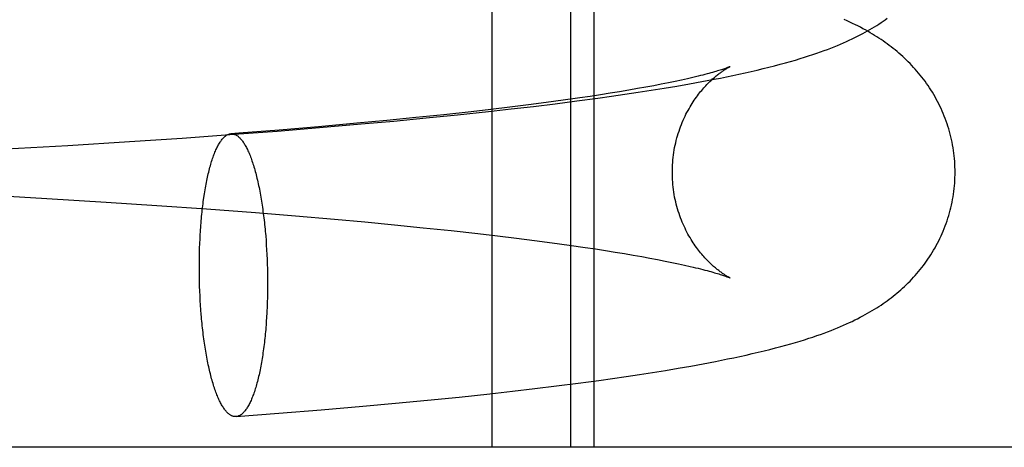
# Model space of a CAD drawing. Header units: inches. Extents: x 0 to 227, y 0 to 147.
# Tile 51 of 83: x 78.8759 to 79.0117, y 74.7407 to 74.7996. Entities that reach past the tile are written whole.
import ezdxf

# ---------------------------------------------------------------- set-up
doc = ezdxf.new("R2010")
doc.units = ezdxf.units.IN
doc.header["$LTSCALE"] = 12.466667
doc.header["$MEASUREMENT"] = 0
doc.linetypes.add('HIDDEN', pattern=[0.2, 0.1, -0.1])
doc.layers.add('DEFAULT_2', color=8, linetype='HIDDEN')

msp = doc.modelspace()

# ---------------------------------------------------------------- linework, layer by layer
at = {"layer": 'DEFAULT_2', "color": 8, "linetype": 'HIDDEN'}
for p, q in [((78.94104, 74.7407), (78.94104, 74.89695)), ((78.95188, 74.7407), (78.95188, 74.89695)), ((78.95511, 74.7407), (78.95511, 74.89695)), ((78.96435, 74.79075), (78.96331, 74.79055)), ((78.96534, 74.79095), (78.96435, 74.79075)), ((78.96627, 74.79114), (78.96534, 74.79095)), ((78.96714, 74.79133), (78.96627, 74.79114)), ((78.96652, 74.7905), (78.96825, 74.7908)), ((78.96796, 74.79151), (78.96714, 74.79133)), ((78.96872, 74.79168), (78.96796, 74.79151)), ((78.96825, 74.7908), (78.96996, 74.79112)), ((78.96996, 74.79112), (78.97166, 74.79144)), ((78.95595, 74.7893), (78.95455, 74.78908)), ((78.9573, 74.78951), (78.95595, 74.7893)), ((78.95861, 74.78972), (78.9573, 74.78951)), ((78.95747, 74.7891), (78.95934, 74.78937)), ((78.95986, 74.78993), (78.95861, 74.78972)), ((78.95934, 74.78937), (78.96117, 74.78964)), ((78.96106, 74.79014), (78.95986, 74.78993)), ((78.96221, 74.79034), (78.96106, 74.79014)), ((78.96117, 74.78964), (78.96298, 74.78992)), ((78.96331, 74.79055), (78.96221, 74.79034)), ((78.96298, 74.78992), (78.96477, 74.79021)), ((78.96477, 74.79021), (78.96652, 74.7905)), ((78.94603, 74.78791), (78.94348, 74.78759)), ((78.94848, 74.78823), (78.94603, 74.78791)), ((78.94673, 74.7877), (78.94974, 74.78807)), ((78.95084, 74.78855), (78.94848, 74.78823)), ((78.94974, 74.78807), (78.95269, 74.78845)), ((78.9531, 74.78887), (78.95084, 74.78855)), ((78.95269, 74.78845), (78.95558, 74.78883)), ((78.95455, 74.78908), (78.9531, 74.78887)), ((78.95558, 74.78883), (78.95747, 74.7891)), ((78.93438, 74.78655), (78.93049, 74.78615)), ((78.93192, 74.7861), (78.93627, 74.78654)), ((78.93812, 74.78696), (78.93438, 74.78655)), ((78.93627, 74.78654), (78.94053, 74.78699)), ((78.94084, 74.78728), (78.93812, 74.78696)), ((78.94053, 74.78699), (78.94366, 74.78734)), ((78.94348, 74.78759), (78.94084, 74.78728)), ((78.94366, 74.78734), (78.94673, 74.7877)), ((78.92237, 74.78537), (78.91708, 74.7849)), ((78.91722, 74.78477), (78.92297, 74.78527)), ((78.92649, 74.78576), (78.92237, 74.78537)), ((78.92297, 74.78527), (78.92748, 74.78568)), ((78.93049, 74.78615), (78.92649, 74.78576)), ((78.92748, 74.78568), (78.93192, 74.7861)), ((78.89826, 74.78333), (78.90545, 74.78385)), ((78.90545, 74.78385), (78.91137, 74.7843)), ((78.91137, 74.7843), (78.91722, 74.78477)), ((78.91708, 74.7849), (78.91165, 74.78444)), ((78.8825, 74.78232), (78.891, 74.78285)), ((78.891, 74.78285), (78.89826, 74.78333)), ((78.874, 74.78183), (78.8825, 74.78232)), ((78.87139, 74.77548), (78.8796, 74.77501)), ((78.8796, 74.77501), (78.88779, 74.77451)), ((78.88779, 74.77451), (78.89476, 74.77404)), ((78.89476, 74.77404), (78.90163, 74.77356)), ((78.90163, 74.77356), (78.90838, 74.77305)), ((78.90838, 74.77305), (78.91389, 74.7726)), ((78.91389, 74.7726), (78.91926, 74.77214)), ((78.91926, 74.77214), (78.92345, 74.77176)), ((78.92345, 74.77176), (78.92754, 74.77137)), ((78.92754, 74.77137), (78.93152, 74.77097)), ((78.93152, 74.77097), (78.93536, 74.77057)), ((78.93536, 74.77057), (78.93907, 74.77016)), ((78.90979, 74.76984), (78.90984, 74.7692)), ((78.90984, 74.7692), (78.90988, 74.76856)), ((78.93907, 74.77016), (78.94176, 74.76984)), ((78.94176, 74.76984), (78.94437, 74.76953)), ((78.94437, 74.76953), (78.94688, 74.76921)), ((78.94688, 74.76921), (78.94931, 74.76889)), ((78.94931, 74.76889), (78.95163, 74.76857)), ((78.90066, 74.76749), (78.90068, 74.76814)), ((78.90068, 74.76814), (78.90071, 74.76879)), ((78.90988, 74.76856), (78.90992, 74.76791)), ((78.90992, 74.76791), (78.90996, 74.76726)), ((78.95163, 74.76857), (78.95386, 74.76825)), ((78.95386, 74.76825), (78.95528, 74.76804)), ((78.95528, 74.76804), (78.95666, 74.76782)), ((78.95666, 74.76782), (78.95798, 74.76761)), ((78.95798, 74.76761), (78.95926, 74.7674)), ((78.90064, 74.76619), (78.90065, 74.76684)), ((78.90064, 74.76553), (78.90064, 74.76619)), ((78.90065, 74.76684), (78.90066, 74.76749)), ((78.90996, 74.76726), (78.90999, 74.76661)), ((78.90999, 74.76661), (78.91001, 74.76596)), ((78.95926, 74.7674), (78.96049, 74.76719)), ((78.96049, 74.76719), (78.96166, 74.76698)), ((78.96166, 74.76698), (78.96278, 74.76678)), ((78.96278, 74.76678), (78.96385, 74.76658)), ((78.96385, 74.76658), (78.96487, 74.76638)), ((78.96487, 74.76638), (78.96582, 74.76618)), ((78.96582, 74.76618), (78.96672, 74.76599)), ((78.90064, 74.76487), (78.90064, 74.76553)), ((78.90065, 74.76421), (78.90064, 74.76487)), ((78.91001, 74.76596), (78.91003, 74.7653)), ((78.91003, 74.7653), (78.91004, 74.76464)), ((78.96672, 74.76599), (78.96757, 74.76581)), ((78.90066, 74.76355), (78.90065, 74.76421)), ((78.90068, 74.7629), (78.90066, 74.76355)), ((78.91004, 74.76464), (78.91005, 74.76398)), ((78.91005, 74.76398), (78.91005, 74.76332)), ((78.90071, 74.76224), (78.90068, 74.7629)), ((78.90074, 74.76159), (78.90071, 74.76224)), ((78.91005, 74.76267), (78.91004, 74.76201)), ((78.91005, 74.76332), (78.91005, 74.76267)), ((78.90077, 74.76094), (78.90074, 74.76159)), ((78.90081, 74.76029), (78.90077, 74.76094)), ((78.91003, 74.76136), (78.91001, 74.76071)), ((78.91004, 74.76201), (78.91003, 74.76136)), ((78.90085, 74.75965), (78.90081, 74.76029)), ((78.9009, 74.75901), (78.90085, 74.75965)), ((78.91001, 74.76071), (78.90999, 74.76007)), ((78.96314, 74.75101), (78.96493, 74.7513)), ((78.96493, 74.7513), (78.96668, 74.7516)), ((78.96668, 74.7516), (78.96842, 74.7519)), ((78.96842, 74.7519), (78.97012, 74.75221)), ((78.97012, 74.75221), (78.97181, 74.75253)), ((78.95287, 74.74953), (78.95575, 74.74992)), ((78.95575, 74.74992), (78.95764, 74.75019)), ((78.95764, 74.75019), (78.9595, 74.75046)), ((78.9595, 74.75046), (78.96133, 74.75073)), ((78.96133, 74.75073), (78.96314, 74.75101)), ((78.94385, 74.74843), (78.94691, 74.74879)), ((78.94691, 74.74879), (78.94992, 74.74916)), ((78.94992, 74.74916), (78.95287, 74.74953)), ((78.92769, 74.74676), (78.93212, 74.74719)), ((78.93212, 74.74719), (78.93647, 74.74763)), ((78.93647, 74.74763), (78.94072, 74.74808)), ((78.94072, 74.74808), (78.94385, 74.74843)), ((78.91159, 74.74538), (78.91743, 74.74586)), ((78.91743, 74.74586), (78.92318, 74.74635)), ((78.92318, 74.74635), (78.92769, 74.74676)), ((78.9057, 74.74493), (78.91159, 74.74538)), ((79.25604, 74.7407), (78.77845, 74.7407))]:
    msp.add_line(p, q, dxfattribs=at)
for points in [[(78.97166, 74.79144), (78.97252, 74.79161), (78.97337, 74.79178), (78.97422, 74.79196), (78.97506, 74.79214), (78.97591, 74.79232), (78.97674, 74.79251), (78.97757, 74.7927), (78.97839, 74.7929), (78.9792, 74.7931), (78.97999, 74.7933), (78.98076, 74.7935), (78.98149, 74.7937), (78.98219, 74.79389), (78.98285, 74.79409), (78.98349, 74.79428), (78.9841, 74.79446), (78.98468, 74.79465), (78.98525, 74.79484), (78.98579, 74.79502), (78.98631, 74.7952), (78.98682, 74.79538), (78.9873, 74.79556), (78.98776, 74.79574), (78.98821, 74.79592), (78.98865, 74.79609), (78.98907, 74.79627), (78.98949, 74.79645), (78.9899, 74.79663), (78.99029, 74.79681), (78.99068, 74.797), (78.99106, 74.79718), (78.99143, 74.79736), (78.99179, 74.79755), (78.99215, 74.79774), (78.99249, 74.79792), (78.99282, 74.79811), (78.99314, 74.7983), (78.99346, 74.79848), (78.99377, 74.79867), (78.99407, 74.79886), (78.99436, 74.79905), (78.99466, 74.79924), (78.99494, 74.79944), (78.99523, 74.79964), (78.99551, 74.79984)], [(79.00488, 74.77861), (79.00487, 74.77897), (79.00486, 74.77935), (79.00485, 74.77973), (79.00482, 74.78011), (79.00479, 74.78049), (79.00475, 74.78087), (79.00471, 74.78125), (79.00466, 74.78163), (79.0046, 74.782), (79.00453, 74.78238), (79.00446, 74.78275), (79.00438, 74.78312), (79.0043, 74.78349), (79.00421, 74.78386), (79.00411, 74.78423), (79.00401, 74.78459), (79.00389, 74.78495), (79.00378, 74.78531), (79.00365, 74.78566), (79.00353, 74.78601), (79.00339, 74.78636), (79.00325, 74.78671), (79.0031, 74.78705), (79.00295, 74.78739), (79.00279, 74.78773), (79.00263, 74.78806), (79.00246, 74.78839), (79.00229, 74.78871), (79.00211, 74.78903), (79.00193, 74.78935), (79.00174, 74.78966), (79.00155, 74.78997), (79.00135, 74.79027), (79.00115, 74.79057), (79.00094, 74.79087), (79.00073, 74.79116), (79.00052, 74.79145), (79.0003, 74.79173), (79.00008, 74.79201), (78.99985, 74.79229), (78.99962, 74.79256), (78.99939, 74.79282), (78.99915, 74.79308), (78.99891, 74.79334), (78.99867, 74.79359), (78.99842, 74.79384), (78.99817, 74.79409), (78.99792, 74.79433), (78.99766, 74.79457), (78.99739, 74.79481), (78.99713, 74.79504), (78.99687, 74.79526), (78.9966, 74.79548), (78.99633, 74.7957), (78.99606, 74.79591), (78.99579, 74.79611), (78.99552, 74.79632), (78.99524, 74.79652), (78.99495, 74.79672), (78.99467, 74.79691), (78.99438, 74.7971), (78.99408, 74.79729), (78.99378, 74.79749), (78.99347, 74.79767), (78.99315, 74.79786), (78.99283, 74.79805), (78.9925, 74.79823), (78.99216, 74.79841), (78.99182, 74.7986), (78.99147, 74.79878), (78.99112, 74.79896), (78.99075, 74.79913), (78.99038, 74.79931), (78.98999, 74.79949), (78.9896, 74.79966)], [(78.96588, 74.77861), (78.96588, 74.77894), (78.96589, 74.77928), (78.96591, 74.77963), (78.96593, 74.77998), (78.96596, 74.78032), (78.96599, 74.78066), (78.96604, 74.78101), (78.96609, 74.78135), (78.96614, 74.78169), (78.9662, 74.78202), (78.96627, 74.78235), (78.96634, 74.78268), (78.96642, 74.78301), (78.96651, 74.78334), (78.9666, 74.78366), (78.9667, 74.78397), (78.9668, 74.78429), (78.9669, 74.78459), (78.96701, 74.7849), (78.96713, 74.7852), (78.96725, 74.78549), (78.96737, 74.78578), (78.9675, 74.78606), (78.96763, 74.78634), (78.96776, 74.78661), (78.9679, 74.78687), (78.96804, 74.78713), (78.96818, 74.78738), (78.96832, 74.78763), (78.96846, 74.78787), (78.96861, 74.7881), (78.96875, 74.78833), (78.9689, 74.78855), (78.96905, 74.78876), (78.96919, 74.78897), (78.96934, 74.78917), (78.96949, 74.78936), (78.96964, 74.78955), (78.96978, 74.78973), (78.96993, 74.78991), (78.97007, 74.79008), (78.97022, 74.79024), (78.97036, 74.7904), (78.9705, 74.79055), (78.97064, 74.7907), (78.97078, 74.79084), (78.97091, 74.79098), (78.97105, 74.79111), (78.97118, 74.79124), (78.97131, 74.79136), (78.97144, 74.79148), (78.97157, 74.79159), (78.97169, 74.7917), (78.97181, 74.7918), (78.97193, 74.7919), (78.97205, 74.79199), (78.97217, 74.79209), (78.97228, 74.79217), (78.97239, 74.79226), (78.9725, 74.79234), (78.9726, 74.79241), (78.9727, 74.79248), (78.9728, 74.79255), (78.97289, 74.79261), (78.97298, 74.79267), (78.97307, 74.79273), (78.97315, 74.79279), (78.97323, 74.79284), (78.97331, 74.79288), (78.97338, 74.79293), (78.97345, 74.79297), (78.97351, 74.793), (78.97357, 74.79304), (78.97363, 74.79307), (78.97368, 74.79309), (78.97372, 74.79312), (78.97376, 74.79314), (78.97379, 74.79315), (78.97382, 74.79317), (78.97384, 74.79318), (78.97385, 74.79318)], [(78.97385, 74.79318), (78.97386, 74.79319), (78.97385, 74.79318), (78.97384, 74.79318), (78.97382, 74.79317), (78.97378, 74.79315), (78.97374, 74.79314), (78.9737, 74.79312), (78.97364, 74.79309), (78.97357, 74.79307), (78.97349, 74.79304), (78.9734, 74.79301), (78.97331, 74.79297), (78.9732, 74.79293), (78.97308, 74.79289), (78.97294, 74.79285), (78.9728, 74.7928), (78.97264, 74.79275), (78.97248, 74.79269), (78.9723, 74.79264), (78.9721, 74.79258), (78.9719, 74.79252), (78.97168, 74.79245), (78.97144, 74.79239), (78.97119, 74.79232), (78.97093, 74.79224), (78.97066, 74.79217), (78.97037, 74.79209), (78.97007, 74.79202), (78.96975, 74.79194), (78.96942, 74.79185), (78.96908, 74.79177), (78.96872, 74.79168)], [(78.90071, 74.76879), (78.90074, 74.76942), (78.90075, 74.76974), (78.90077, 74.77006), (78.90079, 74.77037), (78.90081, 74.77069), (78.90083, 74.771), (78.90085, 74.77131), (78.90088, 74.77161), (78.9009, 74.77192), (78.90093, 74.77222), (78.90096, 74.77252), (78.90099, 74.77282), (78.90102, 74.77312), (78.90105, 74.77341), (78.90109, 74.7737), (78.90112, 74.77399), (78.90116, 74.77427), (78.90119, 74.77456), (78.90123, 74.77484), (78.90127, 74.77511), (78.90131, 74.77539), (78.90135, 74.77566), (78.90139, 74.77593), (78.90144, 74.77619), (78.90148, 74.77645), (78.90153, 74.77671), (78.90158, 74.77696), (78.90162, 74.77721), (78.90167, 74.77746), (78.90172, 74.7777), (78.90177, 74.77794), (78.90183, 74.77818), (78.90188, 74.77841), (78.90193, 74.77864), (78.90199, 74.77886), (78.90205, 74.77908), (78.9021, 74.7793), (78.90216, 74.77951), (78.90222, 74.77971), (78.90228, 74.77991), (78.90234, 74.78011), (78.9024, 74.78031), (78.90246, 74.78049), (78.90253, 74.78068), (78.90259, 74.78086), (78.90266, 74.78103), (78.90272, 74.7812), (78.90279, 74.78137), (78.90286, 74.78153), (78.90292, 74.78169), (78.90299, 74.78184), (78.90306, 74.78198), (78.90313, 74.78212), (78.9032, 74.78226), (78.90327, 74.78239), (78.90334, 74.78251), (78.90342, 74.78263), (78.90349, 74.78275), (78.90356, 74.78286), (78.90364, 74.78296), (78.90371, 74.78306), (78.90379, 74.78316), (78.90386, 74.78325), (78.90394, 74.78333), (78.90401, 74.78341), (78.90409, 74.78348), (78.90417, 74.78355), (78.90424, 74.78361), (78.90432, 74.78367), (78.9044, 74.78372), (78.90448, 74.78376), (78.90456, 74.7838), (78.90463, 74.78384), (78.90471, 74.78386), (78.90479, 74.78389), (78.90487, 74.7839), (78.90495, 74.78392), (78.90499, 74.78392)], [(78.91165, 74.78444), (78.90609, 74.784), (78.90499, 74.78392)], [(78.90499, 74.78392), (78.90503, 74.78392), (78.90511, 74.78392), (78.90519, 74.78392), (78.90527, 74.78391), (78.90535, 74.78389), (78.90543, 74.78387), (78.90551, 74.78384), (78.90558, 74.78381), (78.90566, 74.78377), (78.90574, 74.78373), (78.90582, 74.78368), (78.9059, 74.78363), (78.90598, 74.78357), (78.90606, 74.7835), (78.90614, 74.78343), (78.90622, 74.78335), (78.90629, 74.78327), (78.90637, 74.78319), (78.90645, 74.78309), (78.90653, 74.783), (78.9066, 74.78289), (78.90668, 74.78278), (78.90676, 74.78267), (78.90683, 74.78255), (78.90691, 74.78243), (78.90698, 74.7823), (78.90706, 74.78216), (78.90713, 74.78202), (78.9072, 74.78188), (78.90728, 74.78173), (78.90735, 74.78158), (78.90742, 74.78142), (78.90749, 74.78125), (78.90756, 74.78109), (78.90763, 74.78091), (78.9077, 74.78073), (78.90777, 74.78055), (78.90784, 74.78036), (78.9079, 74.78017), (78.90797, 74.77997), (78.90804, 74.77977), (78.9081, 74.77957), (78.90816, 74.77936), (78.90823, 74.77915), (78.90829, 74.77893), (78.90835, 74.7787), (78.90841, 74.77848), (78.90847, 74.77825), (78.90853, 74.77801), (78.90859, 74.77778), (78.90865, 74.77753), (78.9087, 74.77729), (78.90876, 74.77704), (78.90881, 74.77679), (78.90887, 74.77653), (78.90892, 74.77627), (78.90897, 74.77601), (78.90902, 74.77574), (78.90907, 74.77547), (78.90912, 74.7752), (78.90916, 74.77492), (78.90921, 74.77464), (78.90926, 74.77436), (78.9093, 74.77408), (78.90934, 74.77379), (78.90938, 74.7735), (78.90942, 74.7732), (78.90946, 74.77291), (78.9095, 74.77261), (78.90954, 74.77231), (78.90957, 74.77201), (78.90961, 74.7717), (78.90964, 74.7714), (78.90967, 74.77109), (78.9097, 74.77078), (78.90973, 74.77047), (78.90976, 74.77015), (78.90979, 74.76984)], [(78.97386, 74.76404), (78.97385, 74.76404), (78.97384, 74.76405), (78.97382, 74.76406), (78.97379, 74.76408), (78.97376, 74.76409), (78.97372, 74.76411), (78.97368, 74.76414), (78.97363, 74.76416), (78.97357, 74.76419), (78.97351, 74.76422), (78.97345, 74.76426), (78.97338, 74.7643), (78.97331, 74.76434), (78.97323, 74.76439), (78.97315, 74.76444), (78.97307, 74.7645), (78.97298, 74.76455), (78.97289, 74.76461), (78.9728, 74.76468), (78.9727, 74.76475), (78.9726, 74.76482), (78.97249, 74.76489), (78.97239, 74.76497), (78.97228, 74.76506), (78.97216, 74.76514), (78.97205, 74.76523), (78.97193, 74.76533), (78.97181, 74.76543), (78.97169, 74.76553), (78.97157, 74.76564), (78.97144, 74.76575), (78.97131, 74.76587), (78.97118, 74.76599), (78.97105, 74.76612), (78.97091, 74.76625), (78.97078, 74.76639), (78.97064, 74.76653), (78.9705, 74.76667), (78.97036, 74.76683), (78.97022, 74.76698), (78.97007, 74.76715), (78.96993, 74.76732), (78.96978, 74.76749), (78.96964, 74.76768), (78.96949, 74.76786), (78.96934, 74.76806), (78.96919, 74.76826), (78.96905, 74.76846), (78.9689, 74.76868), (78.96875, 74.7689), (78.96861, 74.76913), (78.96846, 74.76936), (78.96832, 74.7696), (78.96817, 74.76985), (78.96803, 74.7701), (78.9679, 74.77036), (78.96776, 74.77062), (78.96763, 74.77089), (78.9675, 74.77117), (78.96737, 74.77145), (78.96725, 74.77174), (78.96713, 74.77203), (78.96701, 74.77233), (78.9669, 74.77263), (78.9668, 74.77294), (78.9667, 74.77325), (78.9666, 74.77357), (78.96651, 74.77389), (78.96642, 74.77421), (78.96634, 74.77454), (78.96627, 74.77487), (78.9662, 74.7752), (78.96614, 74.77554), (78.96609, 74.77588), (78.96604, 74.77622), (78.96599, 74.77656), (78.96596, 74.77691), (78.96593, 74.77725), (78.96591, 74.7776), (78.96589, 74.77794), (78.96588, 74.77829), (78.96588, 74.77861)], [(78.97181, 74.75253), (78.97265, 74.7527), (78.9735, 74.75287), (78.97435, 74.75305), (78.97521, 74.75323), (78.97606, 74.75342), (78.9769, 74.75361), (78.97773, 74.75381), (78.97855, 74.754), (78.97934, 74.7542), (78.98011, 74.75439), (78.98084, 74.75459), (78.98155, 74.75478), (78.98223, 74.75497), (78.98288, 74.75516), (78.98351, 74.75535), (78.98411, 74.75553), (78.98469, 74.75572), (78.98525, 74.7559), (78.9858, 74.75609), (78.98632, 74.75627), (78.98682, 74.75645), (78.9873, 74.75663), (78.98777, 74.75681), (78.98822, 74.75698), (78.98865, 74.75716), (78.98908, 74.75734), (78.98949, 74.75752), (78.9899, 74.7577), (78.9903, 74.75788), (78.99069, 74.75806), (78.99107, 74.75825), (78.99144, 74.75843), (78.9918, 74.75862), (78.99215, 74.7588), (78.99249, 74.75899), (78.99282, 74.75918), (78.99314, 74.75936), (78.99346, 74.75955), (78.99377, 74.75974), (78.99407, 74.75993), (78.99437, 74.76012), (78.99466, 74.76031), (78.99495, 74.76051), (78.99523, 74.7607), (78.99551, 74.76091), (78.99579, 74.76111), (78.99606, 74.76132), (78.99633, 74.76153), (78.9966, 74.76174), (78.99686, 74.76196), (78.99712, 74.76218), (78.99738, 74.76241), (78.99764, 74.76264), (78.9979, 74.76288), (78.99816, 74.76312), (78.99841, 74.76337), (78.99866, 74.76362), (78.99891, 74.76388), (78.99915, 74.76414), (78.99939, 74.7644), (78.99962, 74.76467), (78.99985, 74.76494), (79.00007, 74.76521), (79.00029, 74.76549), (79.00051, 74.76577), (79.00073, 74.76606), (79.00094, 74.76635), (79.00114, 74.76665), (79.00134, 74.76695), (79.00154, 74.76725), (79.00173, 74.76756), (79.00192, 74.76787), (79.00211, 74.76819), (79.00229, 74.76851), (79.00246, 74.76884), (79.00263, 74.76916), (79.00279, 74.7695), (79.00295, 74.76983), (79.0031, 74.77017), (79.00325, 74.77051), (79.00339, 74.77086), (79.00352, 74.77121), (79.00365, 74.77156), (79.00378, 74.77192), (79.00389, 74.77228), (79.004, 74.77264), (79.00411, 74.773), (79.00421, 74.77337), (79.0043, 74.77373), (79.00438, 74.7741), (79.00446, 74.77448), (79.00453, 74.77485), (79.0046, 74.77522), (79.00466, 74.7756), (79.00471, 74.77598), (79.00475, 74.77636), (79.00479, 74.77674), (79.00482, 74.77712), (79.00485, 74.7775), (79.00486, 74.77788), (79.00487, 74.77826), (79.00488, 74.77861)], [(78.96757, 74.76581), (78.96836, 74.76563), (78.96873, 74.76554), (78.96909, 74.76546), (78.96943, 74.76537), (78.96976, 74.76529), (78.97008, 74.76521), (78.97038, 74.76513), (78.97067, 74.76506), (78.97094, 74.76498), (78.9712, 74.76491), (78.97145, 74.76484), (78.97168, 74.76477), (78.9719, 74.76471), (78.97211, 74.76465), (78.9723, 74.76459), (78.97248, 74.76453), (78.97265, 74.76448), (78.9728, 74.76443), (78.97295, 74.76438), (78.97308, 74.76434), (78.9732, 74.76429), (78.97331, 74.76426), (78.97341, 74.76422), (78.97349, 74.76419), (78.97357, 74.76416), (78.97364, 74.76413), (78.9737, 74.76411), (78.97375, 74.76409), (78.97379, 74.76407), (78.97382, 74.76406), (78.97384, 74.76405), (78.97385, 74.76404), (78.97386, 74.76404)], [(78.90999, 74.76007), (78.90996, 74.75943), (78.90994, 74.75911), (78.90992, 74.75879), (78.9099, 74.75848), (78.90988, 74.75817), (78.90986, 74.75786), (78.90984, 74.75755), (78.90981, 74.75724), (78.90979, 74.75693), (78.90976, 74.75663), (78.90973, 74.75633), (78.9097, 74.75603), (78.90967, 74.75574), (78.90964, 74.75544), (78.90961, 74.75515), (78.90957, 74.75486), (78.90954, 74.75458), (78.9095, 74.75429), (78.90946, 74.75401), (78.90942, 74.75374), (78.90938, 74.75346), (78.90934, 74.75319), (78.9093, 74.75293), (78.90926, 74.75266), (78.90921, 74.7524), (78.90916, 74.75214), (78.90912, 74.75189), (78.90907, 74.75164), (78.90902, 74.75139), (78.90897, 74.75115), (78.90892, 74.75091), (78.90887, 74.75067), (78.90881, 74.75044), (78.90876, 74.75021), (78.9087, 74.74999), (78.90865, 74.74977), (78.90859, 74.74956), (78.90853, 74.74935), (78.90847, 74.74914), (78.90841, 74.74894), (78.90835, 74.74874), (78.90829, 74.74855), (78.90823, 74.74836), (78.90816, 74.74817), (78.9081, 74.74799), (78.90804, 74.74782), (78.90797, 74.74765), (78.9079, 74.74748), (78.90784, 74.74732), (78.90777, 74.74717), (78.9077, 74.74702), (78.90763, 74.74687), (78.90756, 74.74673), (78.90749, 74.74659), (78.90742, 74.74646), (78.90735, 74.74634), (78.90728, 74.74622), (78.9072, 74.7461), (78.90713, 74.74599), (78.90706, 74.74589), (78.90698, 74.74579), (78.90691, 74.74569), (78.90683, 74.74561), (78.90676, 74.74552), (78.90668, 74.74544), (78.9066, 74.74537), (78.90653, 74.7453), (78.90645, 74.74524), (78.90637, 74.74519), (78.90629, 74.74514), (78.90622, 74.74509), (78.90614, 74.74505), (78.90606, 74.74502), (78.90598, 74.74499), (78.9059, 74.74496), (78.90582, 74.74495), (78.90574, 74.74494), (78.9057, 74.74493)], [(78.9057, 74.74493), (78.90566, 74.74493), (78.90558, 74.74493), (78.90551, 74.74493), (78.90543, 74.74494), (78.90535, 74.74496), (78.90527, 74.74498), (78.90519, 74.74501), (78.90511, 74.74504), (78.90503, 74.74508), (78.90495, 74.74512), (78.90487, 74.74517), (78.90479, 74.74523), (78.90471, 74.74529), (78.90463, 74.74535), (78.90456, 74.74542), (78.90448, 74.7455), (78.9044, 74.74558), (78.90432, 74.74567), (78.90424, 74.74576), (78.90417, 74.74586), (78.90409, 74.74596), (78.90401, 74.74607), (78.90394, 74.74618), (78.90386, 74.7463), (78.90379, 74.74642), (78.90371, 74.74655), (78.90364, 74.74669), (78.90356, 74.74683), (78.90349, 74.74697), (78.90342, 74.74712), (78.90334, 74.74728), (78.90327, 74.74743), (78.9032, 74.7476), (78.90313, 74.74777), (78.90306, 74.74794), (78.90299, 74.74812), (78.90292, 74.7483), (78.90286, 74.74849), (78.90279, 74.74868), (78.90272, 74.74888), (78.90266, 74.74908), (78.90259, 74.74928), (78.90253, 74.74949), (78.90246, 74.74971), (78.9024, 74.74993), (78.90234, 74.75015), (78.90228, 74.75037), (78.90222, 74.7506), (78.90216, 74.75084), (78.9021, 74.75108), (78.90205, 74.75132), (78.90199, 74.75156), (78.90193, 74.75181), (78.90188, 74.75207), (78.90183, 74.75232), (78.90177, 74.75258), (78.90172, 74.75285), (78.90167, 74.75311), (78.90162, 74.75338), (78.90158, 74.75366), (78.90153, 74.75393), (78.90148, 74.75421), (78.90144, 74.75449), (78.90139, 74.75478), (78.90135, 74.75506), (78.90131, 74.75535), (78.90127, 74.75565), (78.90123, 74.75594), (78.90119, 74.75624), (78.90116, 74.75654), (78.90112, 74.75684), (78.90109, 74.75715), (78.90105, 74.75745), (78.90102, 74.75776), (78.90099, 74.75807), (78.90096, 74.75838), (78.90093, 74.7587), (78.9009, 74.75901)]]:
    msp.add_lwpolyline(points, dxfattribs=at)

doc.saveas('drawing.dxf')
